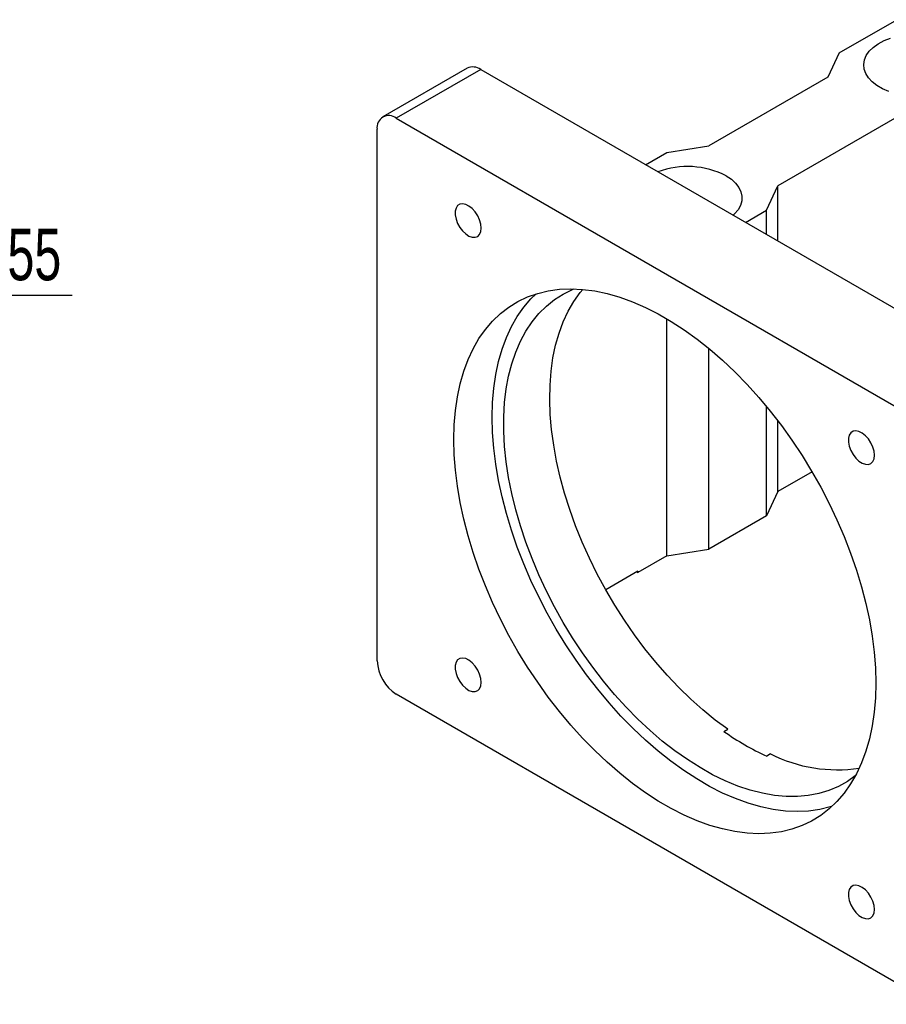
# Model space of a CAD drawing. Header units: millimetres. Extents: x 29 to 286, y 6 to 200.
# Tile 5 of 6: x 173 to 226, y 103 to 163. Entities that reach past the tile are written whole.
import ezdxf

# ---------------------------------------------------------------- set-up
doc = ezdxf.new("R2010")
doc.units = ezdxf.units.MM
doc.layers.add('圖層0', color=7, linetype='Continuous')
doc.styles.add('SLDTEXTSTYLE0', font='TXT', dxfattribs={"width": 0.7})
doc.dimstyles.new('SLDDIMSTYLE1', dxfattribs={"dimtxt": 3.389974, "dimasz": 2.5, "dimexe": 0, "dimexo": 0.0625, "dimgap": 0.847493, "dimtad": 0, "dimtih": 1, "dimtoh": 1, "dimlfac": 3, "dimrnd": 1e-09, "dimzin": 12, "dimdsep": 46, "dimtxsty": 'SLDTEXTSTYLE0', "dimsah": 1, "dimcen": 0, "dimadec": 0, "dimazin": 3, "dimtfac": 1, "dimtmove": 0, "dimatfit": 3, "dimfxl": 1, "dimfrac": 2, "dimtolj": 1, "dimtzin": 12, "dimarcsym": 0})

# ---------------------------------------------------------------- blocks, each defined once
blk = doc.blocks.new('_D_11')
at = {"layer": '圖層0', "color": 7}
for p, q in [((152.613, 133.361), (166.759, 146.477)), ((166.759, 146.477), (176.343, 146.477)), ((139.169, 120.896), (152.613, 133.361))]:
    blk.add_line(p, q, dxfattribs=at)
blk.add_arc((145.891, 127.128), 9.167, 46.23946, 49.06153, dxfattribs=at)
for points in [[(152.613, 133.361), (149.773, 131.438), (150.482, 130.673)], [(139.169, 120.896), (142.01, 122.818), (141.3, 123.583)]]:
    blk.add_solid(points, dxfattribs=at)
at = {"layer": '圖層0', "color": 7, "char_height": 3.175, "attachment_point": 1, "style": 'SLDTEXTSTYLE0'}
for s, insert in [('%%c', (168.347, 150.57)), ('55', (172.369, 150.57))]:
    blk.add_mtext(s, dxfattribs=dict(at, insert=insert))

msp = doc.modelspace()

# ---------------------------------------------------------------- linework, layer by layer
at = {"color": 7, "linetype": 'Continuous', "lineweight": 25}
for p, q in [((223.4888, 161.3621), (227.0243, 163.4031)), ((223.4888, 161.3621), (222.7816, 159.8653)), ((200.6173, 160.4262), (195.4319, 157.4327)), ((201.4506, 160.3437), (196.2651, 157.3502)), ((201.4506, 160.3437), (234.4489, 141.2942)), ((222.7816, 159.8653), (215.4749, 155.6472)), ((196.2651, 157.3502), (229.2635, 138.3007)), ((227.0243, 157.4161), (219.7175, 153.198)), ((195.0866, 124.008), (195.0866, 156.6696)), ((212.8822, 155.239), (215.4749, 155.6472)), ((211.5876, 154.4917), (212.8822, 155.239)), ((219.0104, 151.7012), (219.7175, 153.198)), ((219.7175, 149.7984), (219.7175, 153.198)), ((217.7159, 150.9539), (219.0104, 151.7012)), ((219.0104, 150.2066), (219.0104, 151.7012)), ((212.8822, 130.4716), (212.8822, 145.035)), ((215.4749, 130.8798), (215.4749, 143.2079)), ((219.0104, 132.9208), (219.0104, 139.6456)), ((219.7175, 134.4175), (219.7175, 138.7541)), ((221.8141, 135.6279), (219.7175, 134.4175)), ((219.7175, 134.4175), (219.0104, 132.9208)), ((219.0104, 132.9208), (215.4749, 130.8798)), ((212.8822, 130.4716), (215.4749, 130.8798)), ((212.8822, 130.4716), (211.1144, 129.4511)), ((211.1144, 129.5327), (209.1315, 128.388)), ((211.0437, 129.4919), (211.1144, 129.4511)), ((211.1144, 129.5327), (211.1144, 129.4511)), ((229.2635, 102.9172), (196.2651, 121.9667)), ((216.3994, 119.6784), (216.6351, 119.8144)), ((219.2644, 118.2965), (219.0287, 118.1605))]:
    msp.add_line(p, q, dxfattribs=at)
at = {"color": 7, "linetype": 'Continuous', "lineweight": 25, "flags": 128}
for points in [[(226.5325, 158.9897), (226.142, 159.1573), (225.7979, 159.356), (225.5075, 159.5814), (225.2772, 159.8289), (225.1116, 160.0931), (225.0145, 160.3683), (224.9879, 160.6488), (225.0323, 160.9286), (225.1467, 161.2016), (225.3288, 161.4622), (225.5747, 161.7046), (225.8791, 161.9238), (226.2356, 162.115), (226.6364, 162.2743)], [(216.5355, 153.8103), (216.8536, 153.5977), (217.1147, 153.3606), (217.3131, 153.1041), (217.4448, 152.8336), (217.5068, 152.555), (217.498, 152.2741), (217.4183, 151.997), (217.2696, 151.7295), (217.0551, 151.4773), (216.9608, 151.3898)], [(201.4824, 150.6), (201.4572, 150.8447), (201.3832, 151.1031), (201.2652, 151.3589), (201.1104, 151.5961), (200.9286, 151.7998), (200.7313, 151.9572), (200.5308, 152.0584), (200.3398, 152.097), (200.1701, 152.0706), (200.0326, 151.9809), (199.9359, 151.8335), (199.8859, 151.6376), (199.8859, 151.4056), (199.9359, 151.1521), (200.0326, 150.893), (200.1701, 150.6445), (200.3398, 150.4223), (200.5308, 150.2403), (200.7313, 150.11), (200.9286, 150.0396), (201.1104, 150.0334), (201.2652, 150.0919), (201.3832, 150.2114), (201.4572, 150.3844), (201.4824, 150.6)], [(199.8007, 137.6174), (199.8253, 138.5248), (199.8989, 139.4004), (200.0214, 140.2407), (200.1922, 141.0428), (200.4107, 141.8034), (200.6761, 142.5198), (200.9873, 143.1893), (201.3432, 143.8091), (201.7424, 144.3772), (202.1834, 144.8911), (202.6646, 145.3491), (203.1841, 145.7494), (203.7399, 146.0905), (204.3299, 146.371), (204.952, 146.5899), (205.6036, 146.7464), (206.2825, 146.8399), (206.9859, 146.87), (207.7113, 146.8366), (208.4558, 146.7399), (209.2166, 146.5802), (209.991, 146.3581), (210.7758, 146.0744), (211.5682, 145.7303), (212.3651, 145.327), (213.1635, 144.8661), (213.9604, 144.3492), (214.7528, 143.7785), (215.5376, 143.156), (216.312, 142.4841), (217.0728, 141.7654), (217.8173, 141.0025), (218.5427, 140.1984), (219.2461, 139.3562), (219.925, 138.4789), (220.5766, 137.57), (221.1987, 136.6329), (221.7887, 135.6711), (222.3445, 134.6883), (222.864, 133.6883), (223.3452, 132.6747), (223.7862, 131.6515), (224.1854, 130.6226), (224.5413, 129.5918), (224.8525, 128.5631), (225.1179, 127.5403), (225.3364, 126.5274), (225.5072, 125.5281), (225.6297, 124.5463), (225.7033, 123.5857), (225.7279, 122.65), (225.7033, 121.7426), (225.6297, 120.8671), (225.5072, 120.0267), (225.3364, 119.2246), (225.1179, 118.464), (224.8525, 117.7476), (224.5413, 117.0782), (224.1854, 116.4583), (223.7862, 115.8903), (223.3452, 115.3763), (222.864, 114.9183), (222.3445, 114.518), (221.7887, 114.1769), (221.1987, 113.8964), (220.5766, 113.6775), (219.925, 113.521), (219.2461, 113.4275), (218.5427, 113.3974), (217.8173, 113.4308), (217.0728, 113.5275), (216.312, 113.6872), (215.5376, 113.9093), (214.7528, 114.193), (213.9604, 114.5371), (213.1635, 114.9404), (212.3651, 115.4014), (211.5682, 115.9182), (210.7758, 116.4889), (209.991, 117.1114), (209.2166, 117.7833), (208.4558, 118.502), (207.7113, 119.2649), (206.9859, 120.069), (206.2825, 120.9112), (205.6036, 121.7885), (204.952, 122.6974), (204.3299, 123.6345), (203.7399, 124.5963), (203.1841, 125.5791), (202.6646, 126.5791), (202.1834, 127.5927), (201.7424, 128.6159), (201.3432, 129.6448), (200.9873, 130.6756), (200.6761, 131.7043), (200.4107, 132.7271), (200.1922, 133.74), (200.0214, 134.7393), (199.8989, 135.7211), (199.8253, 136.6817), (199.8007, 137.6174)], [(202.1577, 138.9781), (202.1823, 139.8855), (202.256, 140.761), (202.3784, 141.6014), (202.5492, 142.4035), (202.7677, 143.1641), (203.0331, 143.8805), (203.3443, 144.5499), (203.7002, 145.1698), (204.0994, 145.7378), (204.5405, 146.2518), (204.8529, 146.5599)], [(224.4712, 116.9456), (223.9918, 116.6066), (223.4375, 116.2966), (222.8497, 116.0478), (222.2308, 115.8612), (221.5833, 115.7375), (220.9097, 115.6773), (220.2129, 115.6807), (219.4955, 115.7479), (218.7605, 115.8784), (218.0109, 116.0719), (217.2496, 116.3274), (216.4798, 116.644), (215.7045, 117.0204), (214.9269, 117.4551), (214.15, 117.9463), (213.377, 118.492), (212.6111, 119.0901), (211.8553, 119.7382), (211.1126, 120.4336), (210.3861, 121.1736), (209.6786, 121.9551), (208.9931, 122.775), (208.3322, 123.63), (207.6987, 124.5167), (207.095, 125.4315), (206.5237, 126.3707), (205.987, 127.3305), (205.4871, 128.3071), (205.0259, 129.2965), (204.6054, 130.2948), (204.2273, 131.2979), (203.893, 132.3018), (203.604, 133.3025), (203.3613, 134.2958), (203.166, 135.2779), (203.0188, 136.2448), (202.9203, 137.1925), (202.871, 138.1173), (202.871, 139.0154), (202.9203, 139.8832), (203.0188, 140.7173), (203.166, 141.5142), (203.3613, 142.2708), (203.604, 142.984), (203.893, 143.6509), (204.2273, 144.2688), (204.6054, 144.8353), (205.0259, 145.3481), (205.4871, 145.8052), (205.987, 146.2046), (206.5237, 146.5447), (207.095, 146.8243), (207.1981, 146.8668)], [(216.6351, 119.8144), (215.868, 120.3813), (215.1091, 120.9991), (214.3617, 121.6653), (213.6285, 122.3773), (212.9126, 123.1322), (212.2169, 123.9271), (211.544, 124.7587), (210.8967, 125.6237), (210.2776, 126.5187), (209.6891, 127.4401), (209.1337, 128.3842), (208.6134, 129.3473), (208.1305, 130.3254), (207.6867, 131.3148), (207.284, 132.3114), (206.9238, 133.3112), (206.6077, 134.3103), (206.3369, 135.3047), (206.1125, 136.2904), (205.9354, 137.2635), (205.8062, 138.22), (205.7256, 139.1562), (205.6938, 140.0683), (205.7109, 140.9527), (205.7769, 141.8058), (205.8916, 142.6243), (206.0544, 143.4048), (206.2647, 144.1443), (206.5217, 144.8398), (206.8244, 145.4884), (207.1715, 146.0878), (207.5616, 146.6353), (207.7259, 146.8353)], [(223.0327, 115.0682), (222.9337, 115.0382), (222.282, 114.8817), (221.6031, 114.7882), (220.8997, 114.7581), (220.1744, 114.7915), (219.4298, 114.8882), (218.669, 115.0479), (217.8947, 115.27), (217.1098, 115.5537), (216.3175, 115.8978), (215.5205, 116.3011), (214.7221, 116.762), (213.9252, 117.2788), (213.1328, 117.8496), (212.348, 118.4721), (211.5737, 119.144), (210.8128, 119.8627), (210.0683, 120.6256), (209.3429, 121.4297), (208.6395, 122.2719), (207.9607, 123.1492), (207.309, 124.0581), (206.687, 124.9952), (206.0969, 125.957), (205.5411, 126.9398), (205.0216, 127.9398), (204.5405, 128.9534), (204.0994, 129.9765), (203.7002, 131.0055), (203.3443, 132.0363), (203.0331, 133.065), (202.7677, 134.0878), (202.5492, 135.1007), (202.3784, 136.1), (202.256, 137.0818), (202.1823, 138.0424), (202.1577, 138.9781)], [(225.649, 136.6489), (225.6238, 136.8936), (225.5499, 137.1519), (225.4318, 137.4078), (225.277, 137.645), (225.0953, 137.8487), (224.898, 138.0061), (224.6975, 138.1072), (224.5064, 138.1459), (224.3368, 138.1195), (224.1993, 138.0298), (224.1025, 137.8823), (224.0526, 137.6865), (224.0526, 137.4545), (224.1025, 137.201), (224.1993, 136.9419), (224.3368, 136.6934), (224.5064, 136.4712), (224.6975, 136.2892), (224.898, 136.1589), (225.0953, 136.0885), (225.277, 136.0823), (225.4318, 136.1408), (225.5499, 136.2603), (225.6238, 136.4333), (225.649, 136.6489)], [(201.4824, 122.6932), (201.4572, 122.9379), (201.3832, 123.1963), (201.2652, 123.4521), (201.1104, 123.6893), (200.9286, 123.893), (200.7313, 124.0504), (200.5308, 124.1516), (200.3398, 124.1902), (200.1701, 124.1638), (200.0326, 124.0741), (199.9359, 123.9267), (199.8859, 123.7308), (199.8859, 123.4989), (199.9359, 123.2454), (200.0326, 122.9862), (200.1701, 122.7377), (200.3398, 122.5155), (200.5308, 122.3335), (200.7313, 122.2032), (200.9286, 122.1328), (201.1104, 122.1266), (201.2652, 122.1851), (201.3832, 122.3046), (201.4572, 122.4776), (201.4824, 122.6932)], [(225.649, 108.7421), (225.6238, 108.9868), (225.5499, 109.2452), (225.4318, 109.501), (225.277, 109.7382), (225.0953, 109.9419), (224.898, 110.0993), (224.6975, 110.2005), (224.5064, 110.2391), (224.3368, 110.2127), (224.1993, 110.123), (224.1025, 109.9756), (224.0526, 109.7797), (224.0526, 109.5478), (224.1025, 109.2942), (224.1993, 109.0351), (224.3368, 108.7866), (224.5064, 108.5644), (224.6975, 108.3824), (224.898, 108.2521), (225.0953, 108.1817), (225.277, 108.1755), (225.4318, 108.234), (225.5499, 108.3535), (225.6238, 108.5265), (225.649, 108.7421)]]:
    msp.add_lwpolyline(points, dxfattribs=at)
at = {"color": 7, "linetype": 'Continuous', "lineweight": 25}
for centre, radius, start, end in [((200.9624, 159.6622), 0.8383, 54.382373, 114.306935), ((195.8051, 156.7862), 0.7278, 50.796709, 189.213969), ((214.1616, 149.1931), 5.1917, 62.790188, 110.508114), ((197.6453, 124.1244), 2.5613, 182.605504, 237.394521), ((225.8361, 132.9887), 16.3162, 234.664375, 245.341002), ((223.3802, 126.4989), 9.177, 243.353481, 278.319039)]:
    msp.add_arc(centre, radius, start, end, dxfattribs=at)

# ---------------------------------------------------------------- dimensions: what is measured, and where the dimension line sits
at = {"layer": '圖層0', "color": 7}
dim = msp.add_diameter_dim_2p(p1=(152.613, 133.3606), p2=(139.1691, 120.8958), dimstyle='SLDDIMSTYLE1', dxfattribs=at)
dim.commit()
dim.dimension.update_dxf_attribs({"geometry": '_D_11', "text_midpoint": (172.3451, 149.0138), "dimtype": 163})

doc.saveas('drawing.dxf')
